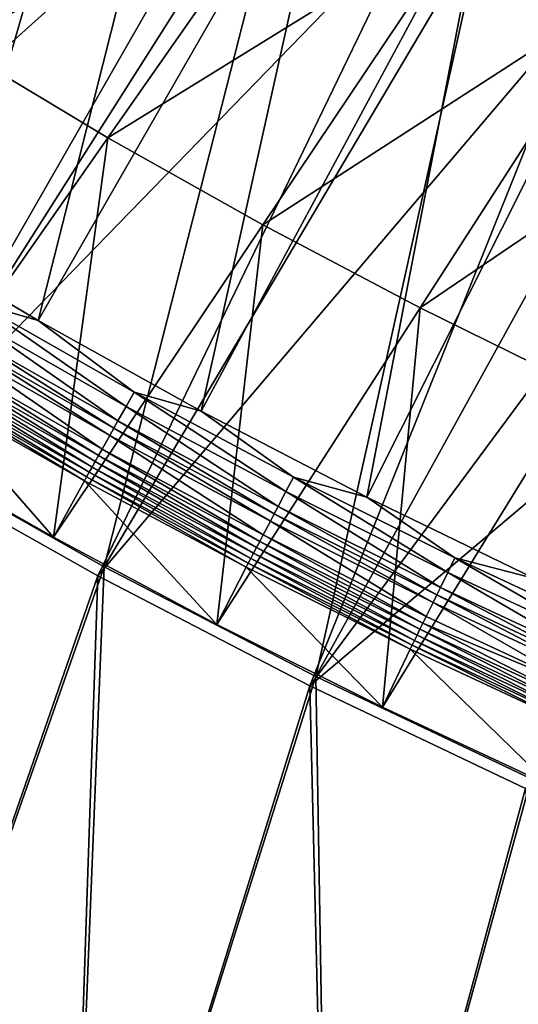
# Model space of a CAD drawing. Header units: metres. Extents: x 0 to 1400, y -1400 to 0.
# Tile 23 of 256: x 253 to 288, y -1344 to -1275. Entities that reach past the tile are written whole.
import ezdxf

# ---------------------------------------------------------------- set-up
doc = ezdxf.new("R2010")
doc.units = ezdxf.units.M

msp = doc.modelspace()

# ---------------------------------------------------------------- linework, layer by layer
at = {"layer": 'None'}
for points in [[(259.0672, -1253.531616, -29.824255), (246.44046, -1245.281982, -29.82691), (229.976471, -1296.36499)], [(258.003021, -1254.625244, -32.409466), (215.585632, -1287.766846, -3), (247.102783, -1247.532593, -32.411766)], [(244.21051, -1305.071411), (259.0672, -1253.531616, -29.824255), (229.976471, -1296.36499)], [(271.997162, -1261.304443, -29.821154), (259.0672, -1253.531616, -29.824255), (244.21051, -1305.071411)], [(229.514282, -1296.988281, -3), (215.585632, -1287.766846, -3), (258.003021, -1254.625244, -32.409466)], [(269.168274, -1261.387695, -32.406822), (229.514282, -1296.988281, -3), (258.003021, -1254.625244, -32.409466)], [(243.763428, -1305.706421, -3), (229.514282, -1296.988281, -3), (269.168274, -1261.387695, -32.406822)], [(280.588989, -1267.81958, -32.403858), (243.763428, -1305.706421, -3), (269.168274, -1261.387695, -32.406822)], [(258.743622, -1313.268799), (271.997162, -1261.304443, -29.821154), (244.21051, -1305.071411)], [(285.204041, -1268.601685, -29.817636), (271.997162, -1261.304443, -29.821154), (258.743622, -1313.268799)], [(258.31192, -1313.915161, -3), (243.763428, -1305.706421, -3), (280.588989, -1267.81958, -32.403858)], [(292.256042, -1273.92334, -32.400585), (258.31192, -1313.915161, -3), (280.588989, -1267.81958, -32.403858)], [(273.554565, -1320.952881), (285.204041, -1268.601685, -29.817636), (258.743622, -1313.268799)], [(298.665375, -1275.43103, -29.813736), (285.204041, -1268.601685, -29.817636), (273.554565, -1320.952881)], [(285.204041, -1268.601685, -29.817636), (298.665375, -1275.43103, -29.813736), (288.205139, -1268.495483, -30.676659)], [(273.138519, -1321.610474, -3), (258.31192, -1313.915161, -3), (292.256042, -1273.92334, -32.400585)], [(304.161194, -1279.700684, -32.397015), (273.138519, -1321.610474, -3), (292.256042, -1273.92334, -32.400585)], [(288.62204, -1328.121094), (298.665375, -1275.43103, -29.813736), (273.554565, -1320.952881)], [(273.138519, -1321.610474, -3), (304.161194, -1279.700684, -32.397015), (316.296051, -1285.15271, -32.393162)], [(288.221893, -1328.789307, -3), (273.138519, -1321.610474, -3), (316.296051, -1285.15271, -32.393162)], [(244.21051, -1305.071411), (237.925812, -1372.55896), (258.743622, -1313.268799)], [(258.31192, -1313.915161, -3), (237.927734, -1372.559448, -3), (243.763428, -1305.706421, -3)], [(237.925812, -1372.55896), (256.201263, -1376.164063), (258.743622, -1313.268799)], [(258.743622, -1313.268799), (256.201263, -1376.164063), (273.554565, -1320.952881)], [(256.203186, -1376.164429, -3), (237.927734, -1372.559448, -3), (258.31192, -1313.915161, -3)], [(273.138519, -1321.610474, -3), (256.203186, -1376.164429, -3), (258.31192, -1313.915161, -3)], [(256.201263, -1376.164063), (274.543243, -1379.413696), (273.554565, -1320.952881)], [(273.554565, -1320.952881), (274.543243, -1379.413696), (288.62204, -1328.121094)], [(274.545135, -1379.414063, -3), (256.203186, -1376.164429, -3), (273.138519, -1321.610474, -3)], [(288.221893, -1328.789307, -3), (274.545135, -1379.414063, -3), (273.138519, -1321.610474, -3)], [(274.543243, -1379.413696), (292.944824, -1382.306885), (288.62204, -1328.121094)], [(292.946716, -1382.307129, -3), (274.545135, -1379.414063, -3), (288.221893, -1328.789307, -3)]]:
    msp.add_3dface(points, dxfattribs=at)
at = {"layer": 'None0'}
for points in [[(124.129768, -1294.119019, -521.977783), (785.378174, -1170.478882, -521.977783), (120.453018, -1274.459961, -521.977783)], [(785.378174, -1170.478882, -541.977783), (124.129768, -1294.119019, -541.977783), (120.453018, -1274.459961, -541.977783)], [(124.129768, -1294.119019, -521.977783), (124.129768, -1294.119019, -541.977783), (785.378174, -1170.478882, -521.977783)], [(124.129768, -1294.119019, -541.977783), (785.378174, -1170.478882, -541.977783), (785.378174, -1170.478882, -521.977783)]]:
    msp.add_3dface(points, dxfattribs=at)
at = {"layer": 'None01'}
for points in [[(254.834366, -1247.204712, -14.260289), (245.004364, -1240.573608, -14.260289), (231.845459, -1282.370728, 9.996095)], [(253.709763, -1249.22229, -30.250669), (211.271652, -1283.740723, 0.005715), (243.810043, -1242.549805, -30.250669)], [(242.887894, -1289.364258, 9.996095), (254.834366, -1247.204712, -14.260289), (231.845459, -1282.370728, 9.996095)], [(264.854736, -1253.55127, -14.260289), (254.834366, -1247.204712, -14.260289), (242.887894, -1289.364258, 9.996095)], [(221.961761, -1291.062134, 0.005715), (211.271652, -1283.740723, 0.005715), (253.709763, -1249.22229, -30.250669)], [(248.327682, -1276.845825, -15.122478), (221.961761, -1291.062134, 0.005715), (253.709763, -1249.22229, -30.250669)], [(253.709763, -1249.22229, -30.250669), (263.79837, -1255.605835, -30.250669), (248.327682, -1276.845825, -15.122478)], [(254.122284, -1296.035767, 9.996095), (264.854736, -1253.55127, -14.260289), (242.887894, -1289.364258, 9.996095)], [(275.05661, -1259.610352, -14.260289), (264.854736, -1253.55127, -14.260289), (254.122284, -1296.035767, 9.996095)], [(263.79837, -1255.605835, -30.250669), (274.065918, -1261.697998, -30.250669), (248.327682, -1276.845825, -15.122478)], [(265.53653, -1302.383301, 9.996095), (275.05661, -1259.610352, -14.260289), (254.122284, -1296.035767, 9.996095)], [(285.431824, -1265.380493, -14.260289), (275.05661, -1259.610352, -14.260289), (265.53653, -1302.383301, 9.996095)], [(248.327682, -1276.845825, -15.122478), (274.065918, -1261.697998, -30.250669), (259.001404, -1283.249756, -15.122478)], [(274.065918, -1261.697998, -30.250669), (284.502441, -1267.496216, -30.250669), (259.001404, -1283.249756, -15.122478)], [(277.118347, -1308.405151, 9.996095), (285.431824, -1265.380493, -14.260289), (265.53653, -1302.383301, 9.996095)], [(295.972412, -1270.86084, -14.260289), (285.431824, -1265.380493, -14.260289), (277.118347, -1308.405151, 9.996095)], [(259.001404, -1283.249756, -15.122478), (284.502441, -1267.496216, -30.250669), (269.84964, -1289.353394, -15.122478)], [(284.502441, -1267.496216, -30.250669), (295.097809, -1272.99939, -30.250669), (269.84964, -1289.353394, -15.122478)], [(288.855408, -1314.099487, 9.996095), (295.972412, -1270.86084, -14.260289), (277.118347, -1308.405151, 9.996095)], [(269.84964, -1289.353394, -15.122478), (295.097809, -1272.99939, -30.250669), (280.862457, -1295.154785, -15.122478)], [(295.097809, -1272.99939, -30.250669), (305.841919, -1278.206177, -30.250669), (280.862457, -1295.154785, -15.122478)], [(259.001404, -1283.249756, -15.122478), (243.93222, -1304.798828, 0.005715), (248.327682, -1276.845825, -15.122478)], [(280.862457, -1295.154785, -15.122478), (305.841919, -1278.206177, -30.250669), (292.029785, -1300.65271, -15.122478)], [(255.192871, -1311.208252, 0.005715), (243.93222, -1304.798828, 0.005715), (259.001404, -1283.249756, -15.122478)], [(269.84964, -1289.353394, -15.122478), (255.192871, -1311.208252, 0.005715), (259.001404, -1283.249756, -15.122478)], [(254.122284, -1296.035767, 9.996095), (242.887894, -1289.364258, 9.996095), (249.863419, -1294.799683, 10.480651)], [(266.623932, -1317.308472, 0.005715), (255.192871, -1311.208252, 0.005715), (269.84964, -1289.353394, -15.122478)], [(280.862457, -1295.154785, -15.122478), (266.623932, -1317.308472, 0.005715), (269.84964, -1289.353394, -15.122478)], [(249.863419, -1294.799683, 10.480651), (249.278091, -1295.780884, 10.748066), (260.28595, -1302.045166, 10.748057)], [(254.122284, -1296.035767, 9.996095), (249.863419, -1294.799683, 10.480651), (260.844116, -1301.048218, 10.480656)], [(260.844116, -1301.048218, 10.480656), (249.863419, -1294.799683, 10.480651), (260.28595, -1302.045166, 10.748057)], [(278.215363, -1323.098267, 0.005715), (266.623932, -1317.308472, 0.005715), (280.862457, -1295.154785, -15.122478)], [(292.029785, -1300.65271, -15.122478), (278.215363, -1323.098267, 0.005715), (280.862457, -1295.154785, -15.122478)], [(249.278091, -1295.780884, 10.748066), (248.677689, -1296.787354, 10.786938), (259.713379, -1303.067871, 10.786922)], [(260.28595, -1302.045166, 10.748057), (249.278091, -1295.780884, 10.748066), (259.713379, -1303.067871, 10.786922)], [(265.53653, -1302.383301, 9.996095), (254.122284, -1296.035767, 9.996095), (260.844116, -1301.048218, 10.480656)], [(248.084793, -1297.781128, 10.595387), (259.14798, -1304.077881, 10.595403), (248.378891, -1297.288208, 10.719659)], [(259.428436, -1303.576904, 10.719661), (248.677689, -1296.787354, 10.786938), (248.378891, -1297.288208, 10.719659)], [(259.14798, -1304.077881, 10.595403), (259.428436, -1303.576904, 10.719661), (248.378891, -1297.288208, 10.719659)], [(259.713379, -1303.067871, 10.786922), (248.677689, -1296.787354, 10.786938), (259.428436, -1303.576904, 10.719661)], [(247.521698, -1298.724854, 10.180947), (258.611053, -1305.036743, 10.180924), (248.084793, -1297.781128, 10.595387)], [(258.611053, -1305.036743, 10.180924), (259.14798, -1304.077881, 10.595403), (248.084793, -1297.781128, 10.595387)], [(247.009598, -1299.58313, 9.559933), (258.122742, -1305.908813, 9.559958), (247.25798, -1299.16687, 9.895108)], [(247.25798, -1299.16687, 9.895108), (258.359589, -1305.48584, 9.895112), (247.521698, -1298.724854, 10.180947)], [(258.122742, -1305.908813, 9.559958), (258.359589, -1305.48584, 9.895112), (247.25798, -1299.16687, 9.895108)], [(258.359589, -1305.48584, 9.895112), (258.611053, -1305.036743, 10.180924), (247.521698, -1298.724854, 10.180947)], [(246.567871, -1300.32312, 8.755289), (257.701569, -1306.6604, 8.755278), (246.778915, -1299.969604, 9.178554)], [(246.778915, -1299.969604, 9.178554), (257.902802, -1306.30127, 9.17856), (247.009598, -1299.58313, 9.559933)], [(257.701569, -1306.6604, 8.755278), (257.902802, -1306.30127, 9.17856), (246.778915, -1299.969604, 9.178554)], [(257.902802, -1306.30127, 9.17856), (258.122742, -1305.908813, 9.559958), (247.009598, -1299.58313, 9.559933)], [(246.21199, -1300.919067, 7.799943), (257.362183, -1307.265625, 7.799943), (246.37822, -1300.640747, 8.294519)], [(246.37822, -1300.640747, 8.294519), (257.520752, -1306.98291, 8.294518), (246.567871, -1300.32312, 8.755289)], [(257.362183, -1307.265625, 7.799943), (257.520752, -1306.98291, 8.294518), (246.37822, -1300.640747, 8.294519)], [(257.520752, -1306.98291, 8.294518), (257.701569, -1306.6604, 8.755278), (246.567871, -1300.32312, 8.755289)], [(289.957245, -1328.576538, 0.005715), (278.215363, -1323.098267, 0.005715), (292.029785, -1300.65271, -15.122478)], [(246.21199, -1300.919067, 7.799943), (243.93222, -1304.798828, 0.005715), (255.192871, -1311.208252, 0.005715)], [(257.362183, -1307.265625, 7.799943), (246.21199, -1300.919067, 7.799943), (255.192871, -1311.208252, 0.005715)], [(260.844116, -1301.048218, 10.480656), (260.28595, -1302.045166, 10.748057), (271.460022, -1308.007935, 10.74805)], [(265.53653, -1302.383301, 9.996095), (260.844116, -1301.048218, 10.480656), (271.990662, -1306.995728, 10.48066)], [(271.990662, -1306.995728, 10.48066), (260.844116, -1301.048218, 10.480656), (271.460022, -1308.007935, 10.74805)], [(260.28595, -1302.045166, 10.748057), (259.713379, -1303.067871, 10.786922), (270.91571, -1309.046265, 10.786908)], [(271.460022, -1308.007935, 10.74805), (260.28595, -1302.045166, 10.748057), (270.91571, -1309.046265, 10.786908)], [(277.118347, -1308.405151, 9.996095), (265.53653, -1302.383301, 9.996095), (271.990662, -1306.995728, 10.48066)], [(270.644836, -1309.562988, 10.719663), (259.713379, -1303.067871, 10.786922), (259.428436, -1303.576904, 10.719661)], [(270.91571, -1309.046265, 10.786908), (259.713379, -1303.067871, 10.786922), (270.644836, -1309.562988, 10.719663)], [(258.611053, -1305.036743, 10.180924), (269.867767, -1311.045044, 10.180902), (259.14798, -1304.077881, 10.595403)], [(259.14798, -1304.077881, 10.595403), (270.378204, -1310.071655, 10.595419), (259.428436, -1303.576904, 10.719661)], [(269.867767, -1311.045044, 10.180902), (270.378204, -1310.071655, 10.595419), (259.14798, -1304.077881, 10.595403)], [(270.378204, -1310.071655, 10.595419), (270.644836, -1309.562988, 10.719663), (259.428436, -1303.576904, 10.719661)], [(258.122742, -1305.908813, 9.559958), (269.403625, -1311.930054, 9.559982), (258.359589, -1305.48584, 9.895112)], [(258.359589, -1305.48584, 9.895112), (269.628754, -1311.500854, 9.895116), (258.611053, -1305.036743, 10.180924)], [(269.403625, -1311.930054, 9.559982), (269.628754, -1311.500854, 9.895116), (258.359589, -1305.48584, 9.895112)], [(269.628754, -1311.500854, 9.895116), (269.867767, -1311.045044, 10.180902), (258.611053, -1305.036743, 10.180924)], [(257.902802, -1306.30127, 9.17856), (269.194611, -1312.328491, 9.178567), (258.122742, -1305.908813, 9.559958)], [(269.194611, -1312.328491, 9.178567), (269.403625, -1311.930054, 9.559982), (258.122742, -1305.908813, 9.559958)], [(257.520752, -1306.98291, 8.294518), (268.831635, -1313.019897, 8.294518), (257.701569, -1306.6604, 8.755278)], [(257.701569, -1306.6604, 8.755278), (269.003418, -1312.692749, 8.755265), (257.902802, -1306.30127, 9.17856)], [(268.831635, -1313.019897, 8.294518), (269.003418, -1312.692749, 8.755265), (257.701569, -1306.6604, 8.755278)], [(269.003418, -1312.692749, 8.755265), (269.194611, -1312.328491, 9.178567), (257.902802, -1306.30127, 9.17856)], [(257.362183, -1307.265625, 7.799943), (255.192871, -1311.208252, 0.005715), (266.623932, -1317.308472, 0.005715)], [(257.362183, -1307.265625, 7.799943), (268.681061, -1313.306274, 7.799943), (257.520752, -1306.98291, 8.294518)], [(268.681061, -1313.306274, 7.799943), (257.362183, -1307.265625, 7.799943), (266.623932, -1317.308472, 0.005715)], [(268.681061, -1313.306274, 7.799943), (268.831635, -1313.019897, 8.294518), (257.520752, -1306.98291, 8.294518)], [(271.990662, -1306.995728, 10.48066), (271.460022, -1308.007935, 10.74805), (282.790741, -1313.667358, 10.748041)], [(277.118347, -1308.405151, 9.996095), (271.990662, -1306.995728, 10.48066), (283.293488, -1312.640625, 10.480665)], [(283.293488, -1312.640625, 10.480665), (271.990662, -1306.995728, 10.48066), (282.790741, -1313.667358, 10.748041)], [(271.460022, -1308.007935, 10.74805), (270.91571, -1309.046265, 10.786908), (282.275024, -1314.720581, 10.786893)], [(282.790741, -1313.667358, 10.748041), (271.460022, -1308.007935, 10.74805), (282.275024, -1314.720581, 10.786893)], [(288.855408, -1314.099487, 9.996095), (277.118347, -1308.405151, 9.996095), (283.293488, -1312.640625, 10.480665)], [(270.378204, -1310.071655, 10.595419), (281.765778, -1315.76062, 10.595434), (270.644836, -1309.562988, 10.719663)], [(282.018372, -1315.244751, 10.719665), (270.91571, -1309.046265, 10.786908), (270.644836, -1309.562988, 10.719663)], [(281.765778, -1315.76062, 10.595434), (282.018372, -1315.244751, 10.719665), (270.644836, -1309.562988, 10.719663)], [(282.275024, -1314.720581, 10.786893), (270.91571, -1309.046265, 10.786908), (282.018372, -1315.244751, 10.719665)], [(269.867767, -1311.045044, 10.180902), (281.282227, -1316.747925, 10.180879), (270.378204, -1310.071655, 10.595419)], [(281.282227, -1316.747925, 10.180879), (281.765778, -1315.76062, 10.595434), (270.378204, -1310.071655, 10.595419)], [(269.628754, -1311.500854, 9.895116), (281.055817, -1317.210205, 9.89512), (269.867767, -1311.045044, 10.180902)], [(281.055817, -1317.210205, 9.89512), (281.282227, -1316.747925, 10.180879), (269.867767, -1311.045044, 10.180902)], [(269.403625, -1311.930054, 9.559982), (280.84259, -1317.645386, 9.560008), (269.628754, -1311.500854, 9.895116)], [(280.84259, -1317.645386, 9.560008), (281.055817, -1317.210205, 9.89512), (269.628754, -1311.500854, 9.895116)], [(269.003418, -1312.692749, 8.755265), (280.463684, -1318.418213, 8.755253), (269.194611, -1312.328491, 9.178567)], [(269.194611, -1312.328491, 9.178567), (280.644684, -1318.049072, 9.178573), (269.403625, -1311.930054, 9.559982)], [(280.463684, -1318.418213, 8.755253), (280.644684, -1318.049072, 9.178573), (269.194611, -1312.328491, 9.178567)], [(280.644684, -1318.049072, 9.178573), (280.84259, -1317.645386, 9.560008), (269.403625, -1311.930054, 9.559982)], [(268.681061, -1313.306274, 7.799943), (280.158691, -1319.039429, 7.799943), (268.831635, -1313.019897, 8.294518)], [(268.831635, -1313.019897, 8.294518), (280.301117, -1318.749634, 8.294516), (269.003418, -1312.692749, 8.755265)], [(280.158691, -1319.039429, 7.799943), (280.301117, -1318.749634, 8.294516), (268.831635, -1313.019897, 8.294518)], [(280.301117, -1318.749634, 8.294516), (280.463684, -1318.418213, 8.755253), (269.003418, -1312.692749, 8.755265)], [(283.293488, -1312.640625, 10.480665), (282.790741, -1313.667358, 10.748041), (294.268463, -1319.022217, 10.748034)], [(288.855408, -1314.099487, 9.996095), (283.293488, -1312.640625, 10.480665), (294.742981, -1317.981689, 10.48067)], [(294.742981, -1317.981689, 10.48067), (283.293488, -1312.640625, 10.480665), (294.268463, -1319.022217, 10.748034)], [(268.681061, -1313.306274, 7.799943), (266.623932, -1317.308472, 0.005715), (278.215363, -1323.098267, 0.005715)], [(280.158691, -1319.039429, 7.799943), (268.681061, -1313.306274, 7.799943), (278.215363, -1323.098267, 0.005715)], [(282.790741, -1313.667358, 10.748041), (282.275024, -1314.720581, 10.786893), (293.781677, -1320.089722, 10.786879)], [(294.268463, -1319.022217, 10.748034), (282.790741, -1313.667358, 10.748041), (293.781677, -1320.089722, 10.786879)], [(282.018372, -1315.244751, 10.719665), (281.765778, -1315.76062, 10.595434), (293.301025, -1321.143677, 10.59545)], [(293.539429, -1320.620972, 10.719666), (282.275024, -1314.720581, 10.786893), (282.018372, -1315.244751, 10.719665)], [(293.539429, -1320.620972, 10.719666), (282.018372, -1315.244751, 10.719665), (293.301025, -1321.143677, 10.59545)], [(293.781677, -1320.089722, 10.786879), (282.275024, -1314.720581, 10.786893), (293.539429, -1320.620972, 10.719666)], [(292.844696, -1322.144165, 10.180856), (281.765778, -1315.76062, 10.595434), (281.282227, -1316.747925, 10.180879)], [(293.301025, -1321.143677, 10.59545), (281.765778, -1315.76062, 10.595434), (292.844696, -1322.144165, 10.180856)], [(280.84259, -1317.645386, 9.560008), (292.429932, -1323.053223, 9.560033), (281.055817, -1317.210205, 9.89512)], [(281.055817, -1317.210205, 9.89512), (292.844696, -1322.144165, 10.180856), (281.282227, -1316.747925, 10.180879)], [(292.429932, -1323.053223, 9.560033), (292.844696, -1322.144165, 10.180856), (281.055817, -1317.210205, 9.89512)], [(280.644684, -1318.049072, 9.178573), (292.243286, -1323.462158, 9.178579), (280.84259, -1317.645386, 9.560008)], [(292.243286, -1323.462158, 9.178579), (292.429932, -1323.053223, 9.560033), (280.84259, -1317.645386, 9.560008)], [(280.301117, -1318.749634, 8.294516), (291.919464, -1324.171021, 8.294515), (280.463684, -1318.418213, 8.755253)], [(280.463684, -1318.418213, 8.755253), (292.072662, -1323.835693, 8.755241), (280.644684, -1318.049072, 9.178573)], [(291.919464, -1324.171021, 8.294515), (292.072662, -1323.835693, 8.755241), (280.463684, -1318.418213, 8.755253)], [(292.072662, -1323.835693, 8.755241), (292.243286, -1323.462158, 9.178579), (280.644684, -1318.049072, 9.178573)], [(280.158691, -1319.039429, 7.799943), (278.215363, -1323.098267, 0.005715), (289.957245, -1328.576538, 0.005715)], [(280.158691, -1319.039429, 7.799943), (291.785217, -1324.464478, 7.799943), (280.301117, -1318.749634, 8.294516)], [(291.785217, -1324.464478, 7.799943), (280.158691, -1319.039429, 7.799943), (289.957245, -1328.576538, 0.005715)], [(291.785217, -1324.464478, 7.799943), (291.919464, -1324.171021, 8.294515), (280.301117, -1318.749634, 8.294516)]]:
    msp.add_3dface(points, dxfattribs=at)

doc.saveas('drawing.dxf')
